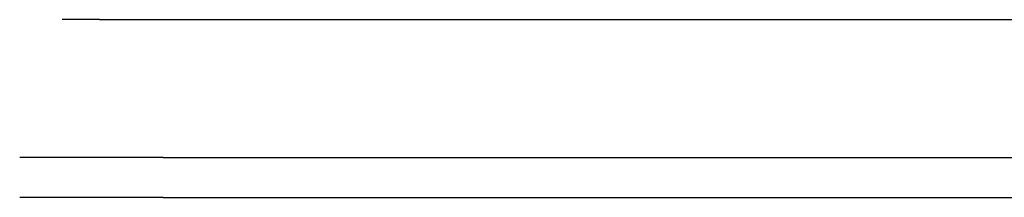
# Model space of a CAD drawing. Header units: millimetres. Extents: x -9985 to 240895, y -184894 to 39395.
# Tile 96 of 164: x -4708 to -2240, y -20552 to -20105. Entities that reach past the tile are written whole.
import ezdxf

# ---------------------------------------------------------------- set-up
doc = ezdxf.new("R2010")
doc.units = ezdxf.units.MM
doc.layers.add('S-TAGLIO-CS', color=9, linetype='Continuous')
doc.layers.add('S-TAGLIO-SOFF', color=8, linetype='Continuous')

msp = doc.modelspace()

# ---------------------------------------------------------------- linework, layer by layer
at = {"layer": 'S-TAGLIO-CS'}
for p, q in [((-4348.219, -20452), (-4708.252, -20452)), ((-4348.219, -20452), (-3628.356, -20452)), ((-3628.356, -20452), (-2100.205, -20452)), ((-4348.219, -20552), (-4708.252, -20552)), ((-4348.219, -20552), (-3628.356, -20552)), ((-3628.356, -20552), (-2100.205, -20552))]:
    msp.add_line(p, q, dxfattribs=at)
at = {"layer": 'S-TAGLIO-SOFF'}
for p, q in [((-4508.35, -20105), (-4602, -20105)), ((-4508.35, -20105), (-4493.125, -20105)), ((-4493.125, -20105), (-4486.566, -20105)), ((-4486.566, -20105), (-4274.231, -20105)), ((-4274.231, -20105), (-4128.878, -20105)), ((-4128.878, -20105), (-3534.329, -20105)), ((-3534.329, -20105), (-3499.444, -20105)), ((-3499.444, -20105), (-3060.882, -20105)), ((-3060.882, -20105), (-2069.33, -20105))]:
    msp.add_line(p, q, dxfattribs=at)

doc.saveas('drawing.dxf')
